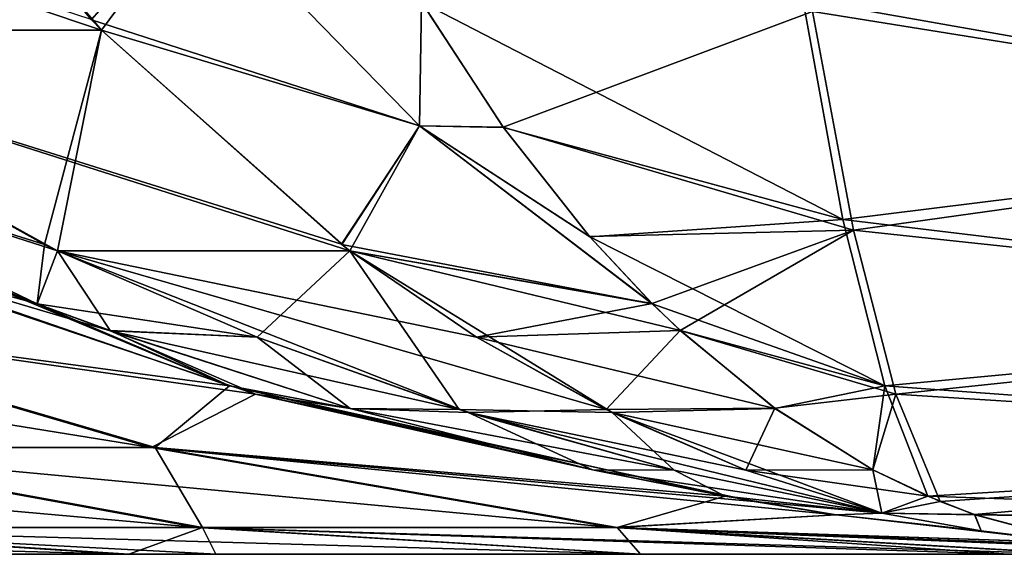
# Model space of a CAD drawing. Header units: millimetres. Extents: x -39.5 to 39.5, y -2 to 94.9.
# Tile 83 of 256: x -21.1 to -20, y -2 to -1.4. Entities that reach past the tile are written whole.
import ezdxf

# ---------------------------------------------------------------- set-up
doc = ezdxf.new("R2010")
doc.units = ezdxf.units.MM
doc.header["$LTSCALE"] = 65.185185
for name, color, linetype in [('182', 7, 'CONTINUOUS'), ('231', 7, 'CONTINUOUS'), ('249', 7, 'CONTINUOUS'), ('250', 7, 'CONTINUOUS'), ('256', 7, 'CONTINUOUS'), ('257', 7, 'CONTINUOUS'), ('284', 7, 'CONTINUOUS'), ('285', 7, 'CONTINUOUS'), ('322', 7, 'CONTINUOUS'), ('323', 7, 'CONTINUOUS')]:
    doc.layers.add(name, color=color, linetype=linetype)

msp = doc.modelspace()

# ---------------------------------------------------------------- linework, layer by layer
at = {"layer": '182', "linetype": 'Continuous'}
for points in [[(-31.7106, -2, 3.5823), (-15.8192, -2, 4.4399), (-31.9566, -2, 4.2072), (-31.7106, -2, 3.5823)], [(-31.9566, -2, 4.2072), (-15.8192, -2, 4.4399), (-31.5506, -2, 4.7564), (-31.9566, -2, 4.2072)], [(-15.8187, -2, -4.4418), (-16.0853, -2, -3.3507), (-31.9566, -2, -4.2072), (-15.8187, -2, -4.4418)], [(-31.9566, -2, -4.2072), (-16.0853, -2, -3.3507), (-31.7067, -2, -3.5715), (-31.9566, -2, -4.2072)], [(-31.5572, -2, -4.7469), (-15.8187, -2, -4.4418), (-31.9566, -2, -4.2072), (-31.5572, -2, -4.7469)], [(-31.647, -2, 3.3993), (-15.8192, -2, 4.4399), (-31.7106, -2, 3.5823), (-31.647, -2, 3.3993)], [(-31.7067, -2, -3.5715), (-16.0853, -2, -3.3507), (-31.647, -2, -3.3993), (-31.7067, -2, -3.5715)], [(-16.0857, -2, 3.3489), (-15.8192, -2, 4.4399), (-31.647, -2, 3.3993), (-16.0857, -2, 3.3489)], [(-31.4051, -2, 2.573), (-16.0857, -2, 3.3489), (-31.647, -2, 3.3993), (-31.4051, -2, 2.573)], [(-31.647, -2, -3.3993), (-16.0853, -2, -3.3507), (-31.4058, -2, -2.5761), (-31.647, -2, -3.3993)], [(-31.4495, -2, -4.9055), (-15.8187, -2, -4.4418), (-31.5572, -2, -4.7469), (-31.4495, -2, -4.9055)], [(-15.8192, -2, 4.4399), (-15.4779, -2, 5.5135), (-31.5506, -2, 4.7564), (-15.8192, -2, 4.4399)], [(-31.5506, -2, 4.7564), (-15.4779, -2, 5.5135), (-31.4498, -2, 4.905), (-31.5506, -2, 4.7564)], [(-31.4498, -2, 4.905), (-15.4779, -2, 5.5135), (-31.0025, -2, 5.6401), (-31.4498, -2, 4.905)], [(-15.4772, -2, -5.5153), (-15.8187, -2, -4.4418), (-31.4495, -2, -4.9055), (-15.4772, -2, -5.5153)], [(-31.0025, -2, -5.6401), (-15.4772, -2, -5.5153), (-31.4495, -2, -4.9055), (-31.0025, -2, -5.6401)], [(-16.0853, -2, -3.3507), (-16.2768, -2, -2.2418), (-31.4058, -2, -2.5761), (-16.0853, -2, -3.3507)], [(-31.4058, -2, -2.5761), (-16.2768, -2, -2.2418), (-31.2303, -2, -1.7249), (-31.4058, -2, -2.5761)], [(-16.2771, -2, 2.2399), (-16.0857, -2, 3.3489), (-31.4051, -2, 2.573), (-16.2771, -2, 2.2399)], [(-31.2303, -2, 1.7249), (-16.2771, -2, 2.2399), (-31.4051, -2, 2.573), (-31.2303, -2, 1.7249)], [(-31.2051, -2, 1.5642), (-16.2771, -2, 2.2399), (-31.2303, -2, 1.7249), (-31.2051, -2, 1.5642)], [(-16.2768, -2, -2.2418), (-16.3921, -2, -1.1244), (-31.2303, -2, -1.7249), (-16.2768, -2, -2.2418)], [(-31.2303, -2, -1.7249), (-16.3921, -2, -1.1244), (-31.2034, -2, -1.5529), (-31.2303, -2, -1.7249)], [(-16.3922, -2, 1.1226), (-16.2771, -2, 2.2399), (-31.2051, -2, 1.5642), (-16.3922, -2, 1.1226)], [(-31.1244, -2, 0.8649), (-16.3922, -2, 1.1226), (-31.2051, -2, 1.5642), (-31.1244, -2, 0.8649)], [(-31.2034, -2, -1.5529), (-16.3921, -2, -1.1244), (-31.1244, -2, -0.8649), (-31.2034, -2, -1.5529)], [(-31.1024, -2, 0.5277), (-16.3922, -2, 1.1226), (-31.1244, -2, 0.8649), (-31.1024, -2, 0.5277)], [(-16.3921, -2, -1.1244), (-16.4305, -2, -0.0009), (-31.1244, -2, -0.8649), (-16.3921, -2, -1.1244)], [(-31.1244, -2, -0.8649), (-16.4305, -2, -0.0009), (-31.1018, -2, -0.5163), (-31.1244, -2, -0.8649)], [(-31.0893, -2, 0), (-16.3922, -2, 1.1226), (-31.1024, -2, 0.5277), (-31.0893, -2, 0)], [(-31.1018, -2, -0.5163), (-16.4305, -2, -0.0009), (-31.0893, -2, 0), (-31.1018, -2, -0.5163)], [(-16.4305, -2, -0.0009), (-16.3922, -2, 1.1226), (-31.0893, -2, 0), (-16.4305, -2, -0.0009)], [(-15.4779, -2, 5.5135), (-15.0649, -2, 6.5582), (-31.0025, -2, 5.6401), (-15.4779, -2, 5.5135)], [(-31.0025, -2, 5.6401), (-15.0649, -2, 6.5582), (-30.6143, -2, 6.413), (-31.0025, -2, 5.6401)], [(-30.6139, -2, -6.414), (-15.4772, -2, -5.5153), (-31.0025, -2, -5.6401), (-30.6139, -2, -6.414)], [(-30.6143, -2, 6.413), (-15.0649, -2, 6.5582), (-30.5421, -2, 6.576), (-30.6143, -2, 6.413)], [(-15.0641, -2, -6.56), (-15.4772, -2, -5.5153), (-30.6139, -2, -6.414), (-15.0641, -2, -6.56)], [(-30.5467, -2, -6.5655), (-15.0641, -2, -6.56), (-30.6139, -2, -6.414), (-30.5467, -2, -6.5655)], [(-30.2884, -2, -7.2182), (-15.0641, -2, -6.56), (-30.5467, -2, -6.5655), (-30.2884, -2, -7.2182)], [(-15.0649, -2, 6.5582), (-14.5798, -2, 7.5755), (-30.5421, -2, 6.576), (-15.0649, -2, 6.5582)], [(-30.5421, -2, 6.576), (-14.5798, -2, 7.5755), (-30.2888, -2, 7.2172), (-30.5421, -2, 6.576)], [(-30.2888, -2, 7.2172), (-14.5798, -2, 7.5755), (-30.1758, -2, 7.5509), (-30.2888, -2, 7.2172)], [(-30.1793, -2, -7.54), (-15.0641, -2, -6.56), (-30.2884, -2, -7.2182), (-30.1793, -2, -7.54)], [(-14.5789, -2, -7.5772), (-15.0641, -2, -6.56), (-30.1793, -2, -7.54), (-14.5789, -2, -7.5772)], [(-30.03, -2, -8.0471), (-14.5789, -2, -7.5772), (-30.1793, -2, -7.54), (-30.03, -2, -8.0471)], [(-30.1758, -2, 7.5509), (-14.5798, -2, 7.5755), (-30.0303, -2, 8.046), (-30.1758, -2, 7.5509)], [(-14.5798, -2, 7.5755), (-14.0285, -2, 8.5537), (-30.0303, -2, 8.046), (-14.5798, -2, 7.5755)], [(-30.0303, -2, 8.046), (-14.0285, -2, 8.5537), (-29.906, -2, 8.5598), (-30.0303, -2, 8.046)], [(-29.9084, -2, -8.5486), (-14.5789, -2, -7.5772), (-30.03, -2, -8.0471), (-29.9084, -2, -8.5486)], [(-14.0275, -2, -8.5553), (-14.5789, -2, -7.5772), (-29.9084, -2, -8.5486), (-14.0275, -2, -8.5553)], [(-29.8395, -2, -8.8941), (-14.0275, -2, -8.5553), (-29.9084, -2, -8.5486), (-29.8395, -2, -8.8941)], [(-14.0285, -2, 8.5537), (-13.4104, -2, 9.4933), (-29.906, -2, 8.5598), (-14.0285, -2, 8.5537)], [(-29.906, -2, 8.5598), (-13.4104, -2, 9.4933), (-29.8397, -2, 8.8931), (-29.906, -2, 8.5598)], [(-29.8397, -2, 8.8931), (-13.4104, -2, 9.4933), (-29.737, -2, 9.5874), (-29.8397, -2, 8.8931)], [(-13.4093, -2, -9.4948), (-14.0275, -2, -8.5553), (-29.8395, -2, -8.8941), (-13.4093, -2, -9.4948)], [(-29.7383, -2, -9.576), (-13.4093, -2, -9.4948), (-29.8395, -2, -8.8941), (-29.7383, -2, -9.576)], [(-29.7193, -2, -9.7533), (-13.4093, -2, -9.4948), (-29.7383, -2, -9.576), (-29.7193, -2, -9.7533)], [(-13.4104, -2, 9.4933), (-12.7315, -2, 10.3863), (-29.737, -2, 9.5874), (-13.4104, -2, 9.4933)], [(-29.737, -2, 9.5874), (-12.7315, -2, 10.3863), (-29.7194, -2, 9.7523), (-29.737, -2, 9.5874)], [(-29.7194, -2, 9.7523), (-12.7315, -2, 10.3863), (-29.669, -2, 10.6168), (-29.7194, -2, 9.7523)], [(-12.7304, -2, -10.3877), (-13.4093, -2, -9.4948), (-29.7193, -2, -9.7533), (-12.7304, -2, -10.3877)], [(-29.669, -2, -10.6167), (-12.7304, -2, -10.3877), (-29.7193, -2, -9.7533), (-29.669, -2, -10.6167)], [(-12.7315, -2, 10.3863), (-11.993, -2, 11.2308), (-29.669, -2, 10.6168), (-12.7315, -2, 10.3863)], [(-29.669, -2, 10.6168), (-11.993, -2, 11.2308), (-25.9433, -2, 11.2991), (-29.669, -2, 10.6168)], [(-11.9918, -2, -11.2322), (-12.7304, -2, -10.3877), (-29.669, -2, -10.6167), (-11.9918, -2, -11.2322)], [(-25.9433, -2, -11.2991), (-11.9918, -2, -11.2322), (-29.669, -2, -10.6167), (-25.9433, -2, -11.2991)], [(-4.3733, -2, 15.838), (-3.2826, -2, 16.0988), (-25.9433, -2, 11.2991), (-4.3733, -2, 15.838)], [(-25.9433, -2, 11.2991), (-3.2826, -2, 16.0988), (-22.757, -2, 16.818), (-25.9433, -2, 11.2991)], [(-5.4448, -2, 15.5018), (-4.3733, -2, 15.838), (-25.9433, -2, 11.2991), (-5.4448, -2, 15.5018)], [(-6.4988, -2, 15.0906), (-5.4448, -2, 15.5018), (-25.9433, -2, 11.2991), (-6.4988, -2, 15.0906)], [(-7.5193, -2, 14.6089), (-6.4988, -2, 15.0906), (-25.9433, -2, 11.2991), (-7.5193, -2, 14.6089)], [(-8.5079, -2, 14.056), (-7.5193, -2, 14.6089), (-25.9433, -2, 11.2991), (-8.5079, -2, 14.056)], [(-9.4522, -2, 13.4396), (-8.5079, -2, 14.056), (-25.9433, -2, 11.2991), (-9.4522, -2, 13.4396)], [(-10.3508, -2, 12.7602), (-9.4522, -2, 13.4396), (-25.9433, -2, 11.2991), (-10.3508, -2, 12.7602)], [(-11.1986, -2, 12.0232), (-10.3508, -2, 12.7602), (-25.9433, -2, 11.2991), (-11.1986, -2, 12.0232)], [(-11.993, -2, 11.2308), (-11.1986, -2, 12.0232), (-25.9433, -2, 11.2991), (-11.993, -2, 11.2308)], [(-11.1973, -2, -12.0245), (-11.9918, -2, -11.2322), (-25.9433, -2, -11.2991), (-11.1973, -2, -12.0245)], [(-22.757, -2, -16.818), (-11.1973, -2, -12.0245), (-25.9433, -2, -11.2991), (-22.757, -2, -16.818)], [(25.6621, -2, -19.0072), (22.757, -2, -16.818), (-25.6621, -2, -19.0072), (25.6621, -2, -19.0072)], [(-25.6621, -2, -19.0072), (22.757, -2, -16.818), (-22.757, -2, -16.818), (-25.6621, -2, -19.0072)], [(-25.6124, -2, -19.3134), (25.6621, -2, -19.0072), (-25.6621, -2, -19.0072), (-25.6124, -2, -19.3134)], [(-25.6621, -2, 19.0072), (-22.757, -2, 16.818), (25.6621, -2, 19.0072), (-25.6621, -2, 19.0072)], [(-25.6124, -2, 19.3134), (-25.6621, -2, 19.0072), (25.6124, -2, 19.3134), (-25.6124, -2, 19.3134)], [(25.6124, -2, 19.3134), (-25.6621, -2, 19.0072), (25.6621, -2, 19.0072), (25.6124, -2, 19.3134)], [(25.6124, -2, -19.3134), (25.6621, -2, -19.0072), (-25.6124, -2, -19.3134), (25.6124, -2, -19.3134)], [(-25.5716, -2, -19.6218), (25.6124, -2, -19.3134), (-25.6124, -2, -19.3134), (-25.5716, -2, -19.6218)], [(-25.5716, -2, 19.6218), (-25.6124, -2, 19.3134), (25.5716, -2, 19.6218), (-25.5716, -2, 19.6218)], [(25.5716, -2, 19.6218), (-25.6124, -2, 19.3134), (25.6124, -2, 19.3134), (25.5716, -2, 19.6218)], [(25.5716, -2, -19.6218), (25.6124, -2, -19.3134), (-25.5716, -2, -19.6218), (25.5716, -2, -19.6218)], [(-24.9558, -2, -19.8896), (25.5716, -2, -19.6218), (-25.5716, -2, -19.6218), (-24.9558, -2, -19.8896)], [(-24.9455, -2, 19.8944), (-25.5716, -2, 19.6218), (24.9558, -2, 19.8896), (-24.9455, -2, 19.8944)], [(24.9558, -2, 19.8896), (-25.5716, -2, 19.6218), (25.5716, -2, 19.6218), (24.9558, -2, 19.8896)], [(24.9455, -2, -19.8944), (25.5716, -2, -19.6218), (-24.9558, -2, -19.8896), (24.9455, -2, -19.8944)], [(-24.7834, -2, -19.973), (24.9455, -2, -19.8944), (-24.9558, -2, -19.8896), (-24.7834, -2, -19.973)], [(-24.7838, -2, 19.9728), (-24.9455, -2, 19.8944), (24.7834, -2, 19.973), (-24.7838, -2, 19.9728)], [(24.7834, -2, 19.973), (-24.9455, -2, 19.8944), (24.9558, -2, 19.8896), (24.7834, -2, 19.973)], [(-24.0289, -2, 20.3857), (-24.7838, -2, 19.9728), (24.0289, -2, 20.3857), (-24.0289, -2, 20.3857)], [(24.0289, -2, 20.3857), (-24.7838, -2, 19.9728), (24.7834, -2, 19.973), (24.0289, -2, 20.3857)], [(24.7838, -2, -19.9728), (24.9455, -2, -19.8944), (-24.7834, -2, -19.973), (24.7838, -2, -19.9728)], [(-24.0289, -2, -20.3857), (24.7838, -2, -19.9728), (-24.7834, -2, -19.973), (-24.0289, -2, -20.3857)], [(24.0289, -2, -20.3857), (24.7838, -2, -19.9728), (-24.0289, -2, -20.3857), (24.0289, -2, -20.3857)], [(-23.3054, -2, -20.8616), (24.0289, -2, -20.3857), (-24.0289, -2, -20.3857), (-23.3054, -2, -20.8616)], [(-23.3063, -2, 20.861), (-24.0289, -2, 20.3857), (23.3054, -2, 20.8616), (-23.3063, -2, 20.861)], [(23.3054, -2, 20.8616), (-24.0289, -2, 20.3857), (24.0289, -2, 20.3857), (23.3054, -2, 20.8616)], [(-23.1622, -2, 20.9661), (-23.3063, -2, 20.861), (23.1714, -2, 20.9592), (-23.1622, -2, 20.9661)], [(23.1714, -2, 20.9592), (-23.3063, -2, 20.861), (23.3054, -2, 20.8616), (23.1714, -2, 20.9592)], [(23.3063, -2, -20.861), (24.0289, -2, -20.3857), (-23.3054, -2, -20.8616), (23.3063, -2, -20.861)], [(-23.1714, -2, -20.9592), (23.3063, -2, -20.861), (-23.3054, -2, -20.8616), (-23.1714, -2, -20.9592)], [(23.1622, -2, -20.9661), (23.3063, -2, -20.861), (-23.1714, -2, -20.9592), (23.1622, -2, -20.9661)], [(-22.6214, -2, -21.3954), (23.1622, -2, -20.9661), (-23.1714, -2, -20.9592), (-22.6214, -2, -21.3954)], [(-22.6222, -2, 21.3947), (-23.1622, -2, 20.9661), (22.6214, -2, 21.3954), (-22.6222, -2, 21.3947)], [(22.6214, -2, 21.3954), (-23.1622, -2, 20.9661), (23.1714, -2, 20.9592), (22.6214, -2, 21.3954)], [(0, -2, -16.4306), (-1.0946, -2, -16.3952), (-22.757, -2, -16.818), (0, -2, -16.4306)], [(22.757, -2, -16.818), (0, -2, -16.4306), (-22.757, -2, -16.818), (22.757, -2, -16.818)], [(-1.095, -2, 16.3952), (0, -2, 16.4306), (-22.757, -2, 16.818), (-1.095, -2, 16.3952)], [(-22.757, -2, 16.818), (0, -2, 16.4306), (22.757, -2, 16.818), (-22.757, -2, 16.818)], [(-2.1881, -2, 16.2846), (-1.095, -2, 16.3952), (-22.757, -2, 16.818), (-2.1881, -2, 16.2846)], [(-3.2826, -2, 16.0988), (-2.1881, -2, 16.2846), (-22.757, -2, 16.818), (-3.2826, -2, 16.0988)], [(-10.3492, -2, -12.7614), (-11.1973, -2, -12.0245), (-22.757, -2, -16.818), (-10.3492, -2, -12.7614)], [(-9.4504, -2, -13.4409), (-10.3492, -2, -12.7614), (-22.757, -2, -16.818), (-9.4504, -2, -13.4409)], [(-8.5059, -2, -14.0571), (-9.4504, -2, -13.4409), (-22.757, -2, -16.818), (-8.5059, -2, -14.0571)], [(-7.5171, -2, -14.61), (-8.5059, -2, -14.0571), (-22.757, -2, -16.818), (-7.5171, -2, -14.61)], [(-6.4966, -2, -15.0915), (-7.5171, -2, -14.61), (-22.757, -2, -16.818), (-6.4966, -2, -15.0915)], [(-5.4428, -2, -15.5025), (-6.4966, -2, -15.0915), (-22.757, -2, -16.818), (-5.4428, -2, -15.5025)], [(-4.3716, -2, -15.8384), (-5.4428, -2, -15.5025), (-22.757, -2, -16.818), (-4.3716, -2, -15.8384)], [(-3.2814, -2, -16.0991), (-4.3716, -2, -15.8384), (-22.757, -2, -16.818), (-3.2814, -2, -16.0991)], [(-2.1873, -2, -16.2847), (-3.2814, -2, -16.0991), (-22.757, -2, -16.818), (-2.1873, -2, -16.2847)], [(-1.0946, -2, -16.3952), (-2.1873, -2, -16.2847), (-22.757, -2, -16.818), (-1.0946, -2, -16.3952)], [(25.6621, -2, 19.0072), (-22.757, -2, 16.818), (22.757, -2, 16.818), (25.6621, -2, 19.0072)], [(-22.3576, -2, 21.6271), (-22.6222, -2, 21.3947), (22.366, -2, 21.6194), (-22.3576, -2, 21.6271)], [(22.366, -2, 21.6194), (-22.6222, -2, 21.3947), (22.6214, -2, 21.3954), (22.366, -2, 21.6194)], [(22.6222, -2, -21.3947), (23.1622, -2, -20.9661), (-22.6214, -2, -21.3954), (22.6222, -2, -21.3947)], [(-22.366, -2, -21.6194), (22.6222, -2, -21.3947), (-22.6214, -2, -21.3954), (-22.366, -2, -21.6194)], [(22.3576, -2, -21.6271), (22.6222, -2, -21.3947), (-22.366, -2, -21.6194), (22.3576, -2, -21.6271)], [(-21.9832, -2, -21.984), (22.3576, -2, -21.6271), (-22.366, -2, -21.6194), (-21.9832, -2, -21.984)], [(-21.984, -2, 21.9832), (-22.3576, -2, 21.6271), (21.9832, -2, 21.984), (-21.984, -2, 21.9832)], [(21.9832, -2, 21.984), (-22.3576, -2, 21.6271), (22.366, -2, 21.6194), (21.9832, -2, 21.984)], [(-21.6194, -2, 22.366), (-21.984, -2, 21.9832), (21.6271, -2, 22.3576), (-21.6194, -2, 22.366)], [(21.6271, -2, 22.3576), (-21.984, -2, 21.9832), (21.9832, -2, 21.984), (21.6271, -2, 22.3576)], [(21.984, -2, -21.9832), (22.3576, -2, -21.6271), (-21.9832, -2, -21.984), (21.984, -2, -21.9832)], [(-21.6271, -2, -22.3576), (21.984, -2, -21.9832), (-21.9832, -2, -21.984), (-21.6271, -2, -22.3576)], [(21.6194, -2, -22.366), (21.984, -2, -21.9832), (-21.6271, -2, -22.3576), (21.6194, -2, -22.366)], [(-21.3947, -2, -22.6222), (21.6194, -2, -22.366), (-21.6271, -2, -22.3576), (-21.3947, -2, -22.6222)], [(-21.3954, -2, 22.6214), (-21.6194, -2, 22.366), (21.3947, -2, 22.6222), (-21.3954, -2, 22.6214)], [(21.3947, -2, 22.6222), (-21.6194, -2, 22.366), (21.6271, -2, 22.3576), (21.3947, -2, 22.6222)], [(-20.9592, -2, 23.1714), (-21.3954, -2, 22.6214), (20.9661, -2, 23.1622), (-20.9592, -2, 23.1714)], [(20.9661, -2, 23.1622), (-21.3954, -2, 22.6214), (21.3947, -2, 22.6222), (20.9661, -2, 23.1622)], [(21.3954, -2, -22.6214), (21.6194, -2, -22.366), (-21.3947, -2, -22.6222), (21.3954, -2, -22.6214)], [(-20.9661, -2, -23.1622), (21.3954, -2, -22.6214), (-21.3947, -2, -22.6222), (-20.9661, -2, -23.1622)], [(20.9592, -2, -23.1714), (21.3954, -2, -22.6214), (-20.9661, -2, -23.1622), (20.9592, -2, -23.1714)], [(-20.861, -2, -23.3063), (20.9592, -2, -23.1714), (-20.9661, -2, -23.1622), (-20.861, -2, -23.3063)], [(-20.8616, -2, 23.3054), (-20.9592, -2, 23.1714), (20.861, -2, 23.3063), (-20.8616, -2, 23.3054)], [(20.861, -2, 23.3063), (-20.9592, -2, 23.1714), (20.9661, -2, 23.1622), (20.861, -2, 23.3063)], [(-20.3857, -2, 24.0289), (-20.8616, -2, 23.3054), (20.3857, -2, 24.0289), (-20.3857, -2, 24.0289)], [(20.3857, -2, 24.0289), (-20.8616, -2, 23.3054), (20.861, -2, 23.3063), (20.3857, -2, 24.0289)], [(20.8616, -2, -23.3054), (20.9592, -2, -23.1714), (-20.861, -2, -23.3063), (20.8616, -2, -23.3054)], [(-20.3857, -2, -24.0289), (20.8616, -2, -23.3054), (-20.861, -2, -23.3063), (-20.3857, -2, -24.0289)], [(20.3857, -2, -24.0289), (20.8616, -2, -23.3054), (-20.3857, -2, -24.0289), (20.3857, -2, -24.0289)], [(-19.9728, -2, -24.7838), (20.3857, -2, -24.0289), (-20.3857, -2, -24.0289), (-19.9728, -2, -24.7838)], [(19.9728, -2, 24.7838), (-20.3857, -2, 24.0289), (20.3857, -2, 24.0289), (19.9728, -2, 24.7838)], [(-19.973, -2, 24.7834), (-20.3857, -2, 24.0289), (19.9728, -2, 24.7838), (-19.973, -2, 24.7834)]]:
    msp.add_3dface(points, dxfattribs=at)
at = {"layer": '231', "linetype": 'Continuous'}
for points in [[(-21.0014, -1.4008, 27.8909), (-21.9137, -1.1032, 27.8727), (-20.9898, -1.4128, 27.8684), (-21.0014, -1.4008, 27.8909)], [(-20.9898, -1.4128, 27.8684), (-21.9137, -1.1032, 27.8727), (-21.4863, -1.4128, 27.4874), (-20.9898, -1.4128, 27.8684)], [(-21.4863, -1.4128, -27.4874), (-21.2513, -1.1032, -28.381), (-20.9898, -1.4128, -27.8684), (-21.4863, -1.4128, -27.4874)], [(-20.9898, -1.4128, -27.8684), (-21.2513, -1.1032, -28.381), (-21.0011, -1.4011, -27.8905), (-20.9898, -1.4128, -27.8684)], [(-20.9898, -1.4128, 27.8684), (-21.4863, -1.4128, 27.4874), (-20.7208, -1.6526, 27.3489), (-20.9898, -1.4128, 27.8684)], [(-20.7208, -1.6526, 27.3489), (-21.4863, -1.4128, 27.4874), (-20.7113, -1.6598, 27.3307), (-20.7208, -1.6526, 27.3489)], [(-20.7113, -1.6598, 27.3307), (-21.4863, -1.4128, 27.4874), (-21.039, -1.6598, 27.0793), (-20.7113, -1.6598, 27.3307)], [(-21.039, -1.6598, 27.0793), (-21.4863, -1.4128, 27.4874), (-21.0536, -1.6528, 27.0927), (-21.039, -1.6598, 27.0793)], [(-21.4863, -1.4128, -27.4874), (-20.9898, -1.4128, -27.8684), (-21.0536, -1.6528, -27.0927), (-21.4863, -1.4128, -27.4874)], [(-21.0536, -1.6528, -27.0927), (-20.9898, -1.4128, -27.8684), (-21.039, -1.6598, -27.0793), (-21.0536, -1.6528, -27.0927)], [(-21.039, -1.6598, -27.0793), (-20.9898, -1.4128, -27.8684), (-20.7113, -1.6598, -27.3307), (-21.039, -1.6598, -27.0793)], [(-20.7113, -1.6598, -27.3307), (-20.9898, -1.4128, -27.8684), (-20.7205, -1.6528, -27.3484), (-20.7113, -1.6598, -27.3307)], [(-20.7113, -1.6598, 27.3307), (-21.039, -1.6598, 27.0793), (-20.5694, -1.7567, 27.0611), (-20.7113, -1.6598, 27.3307)], [(-20.5694, -1.7567, 27.0611), (-21.039, -1.6598, 27.0793), (-20.424, -1.8378, 26.7879), (-20.5694, -1.7567, 27.0611)], [(-20.424, -1.8378, 26.7879), (-21.039, -1.6598, 27.0793), (-20.5787, -1.8411, 26.6516), (-20.424, -1.8378, 26.7879)], [(-20.5787, -1.8411, 26.6516), (-21.039, -1.6598, 27.0793), (-20.8151, -1.7568, 26.8723), (-20.5787, -1.8411, 26.6516)], [(-21.039, -1.6598, -27.0793), (-20.7113, -1.6598, -27.3307), (-20.8151, -1.7568, -26.8722), (-21.039, -1.6598, -27.0793)], [(-20.8151, -1.7568, -26.8722), (-20.7113, -1.6598, -27.3307), (-20.5887, -1.8379, -26.661), (-20.8151, -1.7568, -26.8722)], [(-20.5887, -1.8379, -26.661), (-20.7113, -1.6598, -27.3307), (-20.4173, -1.8411, -26.7754), (-20.5887, -1.8379, -26.661)], [(-20.4173, -1.8411, -26.7754), (-20.7113, -1.6598, -27.3307), (-20.5693, -1.7568, -27.0609), (-20.4173, -1.8411, -26.7754)], [(-20.5887, -1.8379, -26.661), (-20.4173, -1.8411, -26.7754), (-20.3476, -1.9059, -26.4343), (-20.5887, -1.8379, -26.661)], [(-20.424, -1.8378, 26.7879), (-20.5787, -1.8411, 26.6516), (-20.2673, -1.9059, 26.496), (-20.424, -1.8378, 26.7879)], [(-20.2673, -1.9059, 26.496), (-20.5787, -1.8411, 26.6516), (-20.1149, -1.9539, 26.2142), (-20.2673, -1.9059, 26.496)], [(-20.1149, -1.9539, 26.2142), (-20.5787, -1.8411, 26.6516), (-20.3476, -1.9059, 26.4343), (-20.1149, -1.9539, 26.2142)], [(-20.3476, -1.9059, -26.4343), (-20.4173, -1.8411, -26.7754), (-20.1149, -1.9539, -26.2142), (-20.3476, -1.9059, -26.4343)], [(-20.1149, -1.9539, -26.2142), (-20.4173, -1.8411, -26.7754), (-20.2673, -1.9059, -26.496), (-20.1149, -1.9539, -26.2142)]]:
    msp.add_3dface(points, dxfattribs=at)
at = {"layer": '249', "linetype": 'Continuous'}
for points in [[(-19.3547, -1.5264, 27.8897), (-19.4478, -1.2659, 28.3991), (-20.1928, -1.3917, 28.0651), (-19.3547, -1.5264, 27.8897)], [(-20.5394, -1.5212, 27.7708), (-20.1928, -1.3917, 28.0651), (-20.6312, -1.3811, 28.0613), (-20.5394, -1.5212, 27.7708)], [(-20.1469, -1.6368, 27.5127), (-20.1928, -1.3917, 28.0651), (-20.5394, -1.5212, 27.7708), (-20.1469, -1.6368, 27.5127)], [(-20.1469, -1.6368, 27.5127), (-19.3547, -1.5264, 27.8897), (-20.1928, -1.3917, 28.0651), (-20.1469, -1.6368, 27.5127)], [(-20.4426, -1.644, 27.4738), (-20.1469, -1.6368, 27.5127), (-20.5394, -1.5212, 27.7708), (-20.4426, -1.644, 27.4738)], [(-19.2571, -1.7319, 27.3565), (-19.3547, -1.5264, 27.8897), (-20.1469, -1.6368, 27.5127), (-19.2571, -1.7319, 27.3565)], [(-20.3724, -1.7191, 27.2637), (-20.1469, -1.6368, 27.5127), (-20.4426, -1.644, 27.4738), (-20.3724, -1.7191, 27.2637)], [(-20.341, -1.7492, 27.1713), (-20.1469, -1.6368, 27.5127), (-20.3724, -1.7191, 27.2637), (-20.341, -1.7492, 27.1713)], [(-20.0991, -1.8205, 26.937), (-20.1469, -1.6368, 27.5127), (-20.341, -1.7492, 27.1713), (-20.0991, -1.8205, 26.937)], [(-20.0991, -1.8205, 26.937), (-19.2571, -1.7319, 27.3565), (-20.1469, -1.6368, 27.5127), (-20.0991, -1.8205, 26.937)], [(-19.1563, -1.8803, 26.8053), (-19.2571, -1.7319, 27.3565), (-20.0991, -1.8205, 26.937), (-19.1563, -1.8803, 26.8053)], [(-20.2351, -1.8364, 26.864), (-20.0991, -1.8205, 26.937), (-20.341, -1.7492, 27.1713), (-20.2351, -1.8364, 26.864)], [(-20.1251, -1.9052, 26.5531), (-20.0991, -1.8205, 26.937), (-20.2351, -1.8364, 26.864), (-20.1251, -1.9052, 26.5531)], [(-20.0497, -1.9408, 26.345), (-20.0991, -1.8205, 26.937), (-20.1251, -1.9052, 26.5531), (-20.0497, -1.9408, 26.345)], [(-20.0497, -1.9408, 26.345), (-19.1563, -1.8803, 26.8053), (-20.0991, -1.8205, 26.937), (-20.0497, -1.9408, 26.345)], [(-20.011, -1.9555, 26.2398), (-19.1563, -1.8803, 26.8053), (-20.0497, -1.9408, 26.345), (-20.011, -1.9555, 26.2398)], [(-19.0532, -1.97, 26.242), (-19.1563, -1.8803, 26.8053), (-20.011, -1.9555, 26.2398), (-19.0532, -1.97, 26.242)], [(-19.893, -1.9871, 25.9251), (-19.0532, -1.97, 26.242), (-20.011, -1.9555, 26.2398), (-19.893, -1.9871, 25.9251)]]:
    msp.add_3dface(points, dxfattribs=at)
at = {"layer": '250', "linetype": 'Continuous'}
for points in [[(-21.3865, -1.625, 26.6003), (-21.4361, -1.7319, 25.69), (-20.8464, -1.8114, 26.4071), (-21.3865, -1.625, 26.6003)], [(-21.3865, -1.625, 26.6003), (-20.8464, -1.8114, 26.4071), (-21.2459, -1.6444, 26.8562), (-21.3865, -1.625, 26.6003)], [(-21.2459, -1.6444, 26.8562), (-20.8464, -1.8114, 26.4071), (-21.0619, -1.7192, 26.7346), (-21.2459, -1.6444, 26.8562)], [(-21.0619, -1.7192, 26.7346), (-20.8464, -1.8114, 26.4071), (-20.9801, -1.7494, 26.6799), (-21.0619, -1.7192, 26.7346)], [(-21.4361, -1.7319, 25.69), (-20.9296, -1.8803, 25.4505), (-20.8464, -1.8114, 26.4071), (-21.4361, -1.7319, 25.69)], [(-20.9296, -1.8803, 25.4505), (-21.4361, -1.7319, 25.69), (-21.3677, -1.8803, 24.6305), (-20.9296, -1.8803, 25.4505)], [(-20.9801, -1.7494, 26.6799), (-20.8464, -1.8114, 26.4071), (-20.7109, -1.8365, 26.4982), (-20.9801, -1.7494, 26.6799)], [(-20.8464, -1.8114, 26.4071), (-20.9296, -1.8803, 25.4505), (-20.2907, -1.935, 26.208), (-20.8464, -1.8114, 26.4071)], [(-20.8464, -1.8114, 26.4071), (-20.2907, -1.935, 26.208), (-20.4393, -1.9053, 26.3116), (-20.8464, -1.8114, 26.4071)], [(-20.8464, -1.8114, 26.4071), (-20.4393, -1.9053, 26.3116), (-20.7109, -1.8365, 26.4982), (-20.8464, -1.8114, 26.4071)], [(-20.8764, -1.97, 24.3362), (-21.3677, -1.8803, 24.6305), (-21.4239, -1.97, 23.5162), (-20.8764, -1.97, 24.3362)], [(-20.8764, -1.97, 24.3362), (-20.9296, -1.8803, 25.4505), (-21.3677, -1.8803, 24.6305), (-20.8764, -1.97, 24.3362)], [(-20.9296, -1.8803, 25.4505), (-20.4118, -1.97, 25.2057), (-20.2907, -1.935, 26.208), (-20.9296, -1.8803, 25.4505)], [(-20.4118, -1.97, 25.2057), (-20.9296, -1.8803, 25.4505), (-20.8764, -1.97, 24.3362), (-20.4118, -1.97, 25.2057)], [(-20.2907, -1.935, 26.208), (-20.4118, -1.97, 25.2057), (-20.1663, -1.9556, 26.1204), (-20.2907, -1.935, 26.208)], [(-20.4118, -1.97, 25.2057), (-19.893, -1.9871, 25.9251), (-20.1663, -1.9556, 26.1204), (-20.4118, -1.97, 25.2057)], [(-21.3954, -2, 22.6214), (-20.9592, -2, 23.1714), (-21.4239, -1.97, 23.5162), (-21.3954, -2, 22.6214)], [(-20.9592, -2, 23.1714), (-20.8764, -1.97, 24.3362), (-21.4239, -1.97, 23.5162), (-20.9592, -2, 23.1714)], [(-20.9592, -2, 23.1714), (-20.8616, -2, 23.3054), (-20.8764, -1.97, 24.3362), (-20.9592, -2, 23.1714)], [(-20.8616, -2, 23.3054), (-20.3857, -2, 24.0289), (-20.8764, -1.97, 24.3362), (-20.8616, -2, 23.3054)], [(-20.3857, -2, 24.0289), (-20.4118, -1.97, 25.2057), (-20.8764, -1.97, 24.3362), (-20.3857, -2, 24.0289)], [(-20.3857, -2, 24.0289), (-19.973, -2, 24.7834), (-20.4118, -1.97, 25.2057), (-20.3857, -2, 24.0289)], [(-19.973, -2, 24.7834), (-19.8896, -2, 24.9558), (-20.4118, -1.97, 25.2057), (-19.973, -2, 24.7834)], [(-19.8896, -2, 24.9558), (-19.893, -1.9871, 25.9251), (-20.4118, -1.97, 25.2057), (-19.8896, -2, 24.9558)]]:
    msp.add_3dface(points, dxfattribs=at)
at = {"layer": '256', "linetype": 'Continuous'}
for points in [[(-20.8172, -1.8205, -26.386), (-21.4403, -1.7319, -25.6813), (-21.3608, -1.6368, -26.5812), (-20.8172, -1.8205, -26.386)], [(-20.8172, -1.8205, -26.386), (-21.3608, -1.6368, -26.5812), (-20.98, -1.7495, -26.6799), (-20.8172, -1.8205, -26.386)], [(-20.98, -1.7495, -26.6799), (-21.3608, -1.6368, -26.5812), (-21.0619, -1.7192, -26.7346), (-20.98, -1.7495, -26.6799)], [(-21.0619, -1.7192, -26.7346), (-21.3608, -1.6368, -26.5812), (-21.2458, -1.6445, -26.8562), (-21.0619, -1.7192, -26.7346)], [(-21.373, -1.8803, -24.6217), (-21.8533, -1.7319, -24.9102), (-20.9339, -1.8803, -25.4413), (-21.373, -1.8803, -24.6217)], [(-20.9339, -1.8803, -25.4413), (-21.8533, -1.7319, -24.9102), (-21.4403, -1.7319, -25.6813), (-20.9339, -1.8803, -25.4413)], [(-20.9339, -1.8803, -25.4413), (-21.4403, -1.7319, -25.6813), (-20.8172, -1.8205, -26.386), (-20.9339, -1.8803, -25.4413)], [(-20.7109, -1.8365, -26.4982), (-20.8172, -1.8205, -26.386), (-20.98, -1.7495, -26.6799), (-20.7109, -1.8365, -26.4982)], [(-20.2581, -1.9408, -26.1851), (-20.9339, -1.8803, -25.4413), (-20.8172, -1.8205, -26.386), (-20.2581, -1.9408, -26.1851)], [(-20.2581, -1.9408, -26.1851), (-20.8172, -1.8205, -26.386), (-20.4392, -1.9053, -26.3116), (-20.2581, -1.9408, -26.1851)], [(-20.4392, -1.9053, -26.3116), (-20.8172, -1.8205, -26.386), (-20.7109, -1.8365, -26.4982), (-20.4392, -1.9053, -26.3116)], [(-21.4304, -1.97, -23.5075), (-21.8901, -1.8803, -23.849), (-20.882, -1.97, -24.3269), (-21.4304, -1.97, -23.5075)], [(-20.882, -1.97, -24.3269), (-21.8901, -1.8803, -23.849), (-21.373, -1.8803, -24.6217), (-20.882, -1.97, -24.3269)], [(-20.882, -1.97, -24.3269), (-21.373, -1.8803, -24.6217), (-20.4165, -1.97, -25.1959), (-20.882, -1.97, -24.3269)], [(-20.4165, -1.97, -25.1959), (-21.373, -1.8803, -24.6217), (-20.9339, -1.8803, -25.4413), (-20.4165, -1.97, -25.1959)], [(-20.4165, -1.97, -25.1959), (-20.9339, -1.8803, -25.4413), (-20.1663, -1.9556, -26.1204), (-20.4165, -1.97, -25.1959)], [(-20.1663, -1.9556, -26.1204), (-20.9339, -1.8803, -25.4413), (-20.2581, -1.9408, -26.1851), (-20.1663, -1.9556, -26.1204)], [(-19.893, -1.9871, -25.9251), (-20.4165, -1.97, -25.1959), (-20.1663, -1.9556, -26.1204), (-19.893, -1.9871, -25.9251)], [(-20.9661, -2, -23.1622), (-21.3947, -2, -22.6222), (-22.0563, -1.97, -22.7458), (-20.9661, -2, -23.1622)], [(-20.9661, -2, -23.1622), (-22.0563, -1.97, -22.7458), (-21.4304, -1.97, -23.5075), (-20.9661, -2, -23.1622)], [(-20.3857, -2, -24.0289), (-20.861, -2, -23.3063), (-21.4304, -1.97, -23.5075), (-20.3857, -2, -24.0289)], [(-20.3857, -2, -24.0289), (-21.4304, -1.97, -23.5075), (-20.882, -1.97, -24.3269), (-20.3857, -2, -24.0289)], [(-20.861, -2, -23.3063), (-20.9661, -2, -23.1622), (-21.4304, -1.97, -23.5075), (-20.861, -2, -23.3063)], [(-19.8944, -2, -24.9455), (-19.9728, -2, -24.7838), (-20.882, -1.97, -24.3269), (-19.8944, -2, -24.9455)], [(-19.8944, -2, -24.9455), (-20.882, -1.97, -24.3269), (-20.4165, -1.97, -25.1959), (-19.8944, -2, -24.9455)], [(-19.9728, -2, -24.7838), (-20.3857, -2, -24.0289), (-20.882, -1.97, -24.3269), (-19.9728, -2, -24.7838)], [(-19.6218, -2, -25.5716), (-19.8944, -2, -24.9455), (-20.4165, -1.97, -25.1959), (-19.6218, -2, -25.5716)], [(-19.6218, -2, -25.5716), (-20.4165, -1.97, -25.1959), (-19.7578, -1.9967, -25.7489), (-19.6218, -2, -25.5716)], [(-19.7578, -1.9967, -25.7489), (-20.4165, -1.97, -25.1959), (-19.893, -1.9871, -25.9251), (-19.7578, -1.9967, -25.7489)]]:
    msp.add_3dface(points, dxfattribs=at)
at = {"layer": '257', "linetype": 'Continuous'}
for points in [[(-19.4562, -1.2659, -28.3975), (-19.3635, -1.5264, -27.888), (-20.2037, -1.378, -28.0909), (-19.4562, -1.2659, -28.3975)], [(-20.2037, -1.378, -28.0909), (-20.1587, -1.625, -27.5425), (-20.631, -1.3814, -28.0607), (-20.2037, -1.378, -28.0909)], [(-20.2037, -1.378, -28.0909), (-19.3635, -1.5264, -27.888), (-20.1587, -1.625, -27.5425), (-20.2037, -1.378, -28.0909)], [(-20.631, -1.3814, -28.0607), (-20.1587, -1.625, -27.5425), (-20.5391, -1.5217, -27.7698), (-20.631, -1.3814, -28.0607)], [(-20.5391, -1.5217, -27.7698), (-20.1587, -1.625, -27.5425), (-20.4423, -1.6444, -27.4728), (-20.5391, -1.5217, -27.7698)], [(-19.3635, -1.5264, -27.888), (-19.2666, -1.7319, -27.3548), (-20.1587, -1.625, -27.5425), (-19.3635, -1.5264, -27.888)], [(-20.1587, -1.625, -27.5425), (-20.1118, -1.8114, -26.9708), (-20.4423, -1.6444, -27.4728), (-20.1587, -1.625, -27.5425)], [(-20.1587, -1.625, -27.5425), (-19.2666, -1.7319, -27.3548), (-20.1118, -1.8114, -26.9708), (-20.1587, -1.625, -27.5425)], [(-20.4423, -1.6444, -27.4728), (-20.1118, -1.8114, -26.9708), (-20.3724, -1.7192, -27.2637), (-20.4423, -1.6444, -27.4728)], [(-20.3724, -1.7192, -27.2637), (-20.1118, -1.8114, -26.9708), (-20.3408, -1.7494, -27.1705), (-20.3724, -1.7192, -27.2637)], [(-19.2666, -1.7319, -27.3548), (-19.1663, -1.8803, -26.8035), (-20.1118, -1.8114, -26.9708), (-19.2666, -1.7319, -27.3548)], [(-20.3408, -1.7494, -27.1705), (-20.1118, -1.8114, -26.9708), (-20.235, -1.8365, -26.8635), (-20.3408, -1.7494, -27.1705)], [(-20.1118, -1.8114, -26.9708), (-20.125, -1.9053, -26.5528), (-20.235, -1.8365, -26.8635), (-20.1118, -1.8114, -26.9708)], [(-20.1118, -1.8114, -26.9708), (-20.0634, -1.935, -26.3824), (-20.125, -1.9053, -26.5528), (-20.1118, -1.8114, -26.9708)], [(-20.1118, -1.8114, -26.9708), (-19.1663, -1.8803, -26.8035), (-20.0634, -1.935, -26.3824), (-20.1118, -1.8114, -26.9708)], [(-19.1663, -1.8803, -26.8035), (-19.0639, -1.97, -26.2401), (-20.0634, -1.935, -26.3824), (-19.1663, -1.8803, -26.8035)], [(-20.0634, -1.935, -26.3824), (-19.0639, -1.97, -26.2401), (-20.0109, -1.9556, -26.2396), (-20.0634, -1.935, -26.3824)], [(-19.0639, -1.97, -26.2401), (-19.893, -1.9871, -25.9251), (-20.0109, -1.9556, -26.2396), (-19.0639, -1.97, -26.2401)]]:
    msp.add_3dface(points, dxfattribs=at)
at = {"layer": '284', "linetype": 'Continuous'}
for points in [[(-21.0014, -1.4008, 27.8909), (-20.9898, -1.4128, 27.8684), (-20.8809, -1.266, 28.2461), (-21.0014, -1.4008, 27.8909)], [(-20.9898, -1.4128, 27.8684), (-20.6331, -1.5199, 27.7634), (-20.8809, -1.266, 28.2461), (-20.9898, -1.4128, 27.8684)], [(-20.6331, -1.5199, 27.7634), (-20.6312, -1.3811, 28.0613), (-20.8809, -1.266, 28.2461), (-20.6331, -1.5199, 27.7634)], [(-20.5394, -1.5212, 27.7708), (-20.6312, -1.3811, 28.0613), (-20.6331, -1.5199, 27.7634), (-20.5394, -1.5212, 27.7708)], [(-20.9898, -1.4128, 27.8684), (-20.7208, -1.6526, 27.3489), (-20.6331, -1.5199, 27.7634), (-20.9898, -1.4128, 27.8684)], [(-20.7208, -1.6526, 27.3489), (-20.7113, -1.6598, 27.3307), (-20.6331, -1.5199, 27.7634), (-20.7208, -1.6526, 27.3489)], [(-20.7113, -1.6598, 27.3307), (-20.3724, -1.7191, 27.2637), (-20.6331, -1.5199, 27.7634), (-20.7113, -1.6598, 27.3307)], [(-20.3724, -1.7191, 27.2637), (-20.4426, -1.644, 27.4738), (-20.6331, -1.5199, 27.7634), (-20.3724, -1.7191, 27.2637)], [(-20.4426, -1.644, 27.4738), (-20.5394, -1.5212, 27.7708), (-20.6331, -1.5199, 27.7634), (-20.4426, -1.644, 27.4738)], [(-20.3724, -1.7191, 27.2637), (-20.7113, -1.6598, 27.3307), (-20.5694, -1.7567, 27.0611), (-20.3724, -1.7191, 27.2637)], [(-20.341, -1.7492, 27.1713), (-20.3724, -1.7191, 27.2637), (-20.5694, -1.7567, 27.0611), (-20.341, -1.7492, 27.1713)], [(-20.341, -1.7492, 27.1713), (-20.5694, -1.7567, 27.0611), (-20.424, -1.8378, 26.7879), (-20.341, -1.7492, 27.1713)], [(-20.2351, -1.8364, 26.864), (-20.341, -1.7492, 27.1713), (-20.424, -1.8378, 26.7879), (-20.2351, -1.8364, 26.864)], [(-20.2351, -1.8364, 26.864), (-20.424, -1.8378, 26.7879), (-20.2673, -1.9059, 26.496), (-20.2351, -1.8364, 26.864)], [(-20.1251, -1.9052, 26.5531), (-20.2351, -1.8364, 26.864), (-20.2673, -1.9059, 26.496), (-20.1251, -1.9052, 26.5531)], [(-20.1251, -1.9052, 26.5531), (-20.2673, -1.9059, 26.496), (-20.1149, -1.9539, 26.2142), (-20.1251, -1.9052, 26.5531)], [(-20.0497, -1.9408, 26.345), (-20.1251, -1.9052, 26.5531), (-20.1149, -1.9539, 26.2142), (-20.0497, -1.9408, 26.345)], [(-20.011, -1.9555, 26.2398), (-20.0497, -1.9408, 26.345), (-20.1149, -1.9539, 26.2142), (-20.011, -1.9555, 26.2398)], [(-20.011, -1.9555, 26.2398), (-20.1149, -1.9539, 26.2142), (-20.0036, -1.9736, 26.0692), (-20.011, -1.9555, 26.2398)], [(-19.893, -1.9871, 25.9251), (-20.011, -1.9555, 26.2398), (-20.0036, -1.9736, 26.0692), (-19.893, -1.9871, 25.9251)]]:
    msp.add_3dface(points, dxfattribs=at)
at = {"layer": '285', "linetype": 'Continuous'}
for points in [[(-21.0536, -1.6528, 27.0927), (-21.4863, -1.4128, 27.4874), (-21.4772, -1.5199, 27.1157), (-21.0536, -1.6528, 27.0927)], [(-21.2459, -1.6444, 26.8562), (-21.0619, -1.7192, 26.7346), (-21.4772, -1.5199, 27.1157), (-21.2459, -1.6444, 26.8562)], [(-21.0619, -1.7192, 26.7346), (-21.0536, -1.6528, 27.0927), (-21.4772, -1.5199, 27.1157), (-21.0619, -1.7192, 26.7346)], [(-21.0619, -1.7192, 26.7346), (-21.039, -1.6598, 27.0793), (-21.0536, -1.6528, 27.0927), (-21.0619, -1.7192, 26.7346)], [(-21.0619, -1.7192, 26.7346), (-20.9801, -1.7494, 26.6799), (-21.039, -1.6598, 27.0793), (-21.0619, -1.7192, 26.7346)], [(-21.039, -1.6598, 27.0793), (-20.9801, -1.7494, 26.6799), (-20.8151, -1.7568, 26.8723), (-21.039, -1.6598, 27.0793)], [(-20.9801, -1.7494, 26.6799), (-20.7109, -1.8365, 26.4982), (-20.8151, -1.7568, 26.8723), (-20.9801, -1.7494, 26.6799)], [(-20.7109, -1.8365, 26.4982), (-20.5787, -1.8411, 26.6516), (-20.8151, -1.7568, 26.8723), (-20.7109, -1.8365, 26.4982)], [(-20.7109, -1.8365, 26.4982), (-20.4393, -1.9053, 26.3116), (-20.5787, -1.8411, 26.6516), (-20.7109, -1.8365, 26.4982)], [(-20.5787, -1.8411, 26.6516), (-20.4393, -1.9053, 26.3116), (-20.3476, -1.9059, 26.4343), (-20.5787, -1.8411, 26.6516)], [(-20.4393, -1.9053, 26.3116), (-20.2907, -1.935, 26.208), (-20.3476, -1.9059, 26.4343), (-20.4393, -1.9053, 26.3116)], [(-20.2907, -1.935, 26.208), (-20.1149, -1.9539, 26.2142), (-20.3476, -1.9059, 26.4343), (-20.2907, -1.935, 26.208)], [(-20.2907, -1.935, 26.208), (-20.1663, -1.9556, 26.1204), (-20.1149, -1.9539, 26.2142), (-20.2907, -1.935, 26.208)], [(-20.1149, -1.9539, 26.2142), (-20.1663, -1.9556, 26.1204), (-20.0036, -1.9736, 26.0692), (-20.1149, -1.9539, 26.2142)], [(-20.1663, -1.9556, 26.1204), (-19.893, -1.9871, 25.9251), (-20.0036, -1.9736, 26.0692), (-20.1663, -1.9556, 26.1204)]]:
    msp.add_3dface(points, dxfattribs=at)
at = {"layer": '322', "linetype": 'Continuous'}
for points in [[(-21.4863, -1.4128, -27.4874), (-21.0536, -1.6528, -27.0927), (-21.4772, -1.5199, -27.1157), (-21.4863, -1.4128, -27.4874)], [(-21.0619, -1.7192, -26.7346), (-21.2458, -1.6445, -26.8562), (-21.4772, -1.5199, -27.1157), (-21.0619, -1.7192, -26.7346)], [(-21.039, -1.6598, -27.0793), (-21.0619, -1.7192, -26.7346), (-21.4772, -1.5199, -27.1157), (-21.039, -1.6598, -27.0793)], [(-21.0536, -1.6528, -27.0927), (-21.039, -1.6598, -27.0793), (-21.4772, -1.5199, -27.1157), (-21.0536, -1.6528, -27.0927)], [(-21.0619, -1.7192, -26.7346), (-21.039, -1.6598, -27.0793), (-20.8151, -1.7568, -26.8722), (-21.0619, -1.7192, -26.7346)], [(-20.98, -1.7495, -26.6799), (-21.0619, -1.7192, -26.7346), (-20.8151, -1.7568, -26.8722), (-20.98, -1.7495, -26.6799)], [(-20.7109, -1.8365, -26.4982), (-20.98, -1.7495, -26.6799), (-20.5887, -1.8379, -26.661), (-20.7109, -1.8365, -26.4982)], [(-20.98, -1.7495, -26.6799), (-20.8151, -1.7568, -26.8722), (-20.5887, -1.8379, -26.661), (-20.98, -1.7495, -26.6799)], [(-20.4392, -1.9053, -26.3116), (-20.7109, -1.8365, -26.4982), (-20.3476, -1.9059, -26.4343), (-20.4392, -1.9053, -26.3116)], [(-20.7109, -1.8365, -26.4982), (-20.5887, -1.8379, -26.661), (-20.3476, -1.9059, -26.4343), (-20.7109, -1.8365, -26.4982)], [(-20.2581, -1.9408, -26.1851), (-20.4392, -1.9053, -26.3116), (-20.1149, -1.9539, -26.2142), (-20.2581, -1.9408, -26.1851)], [(-20.4392, -1.9053, -26.3116), (-20.3476, -1.9059, -26.4343), (-20.1149, -1.9539, -26.2142), (-20.4392, -1.9053, -26.3116)], [(-20.1663, -1.9556, -26.1204), (-20.2581, -1.9408, -26.1851), (-20.1149, -1.9539, -26.2142), (-20.1663, -1.9556, -26.1204)], [(-20.1663, -1.9556, -26.1204), (-20.1149, -1.9539, -26.2142), (-20.0036, -1.9736, -26.0692), (-20.1663, -1.9556, -26.1204)], [(-19.893, -1.9871, -25.9251), (-20.1663, -1.9556, -26.1204), (-20.0036, -1.9736, -26.0692), (-19.893, -1.9871, -25.9251)]]:
    msp.add_3dface(points, dxfattribs=at)
at = {"layer": '323', "linetype": 'Continuous'}
for points in [[(-21.0011, -1.4011, -27.8905), (-21.2513, -1.1032, -28.381), (-20.8809, -1.266, -28.2461), (-21.0011, -1.4011, -27.8905)], [(-20.6331, -1.5199, -27.7634), (-21.0011, -1.4011, -27.8905), (-20.8809, -1.266, -28.2461), (-20.6331, -1.5199, -27.7634)], [(-20.631, -1.3814, -28.0607), (-20.6331, -1.5199, -27.7634), (-20.8809, -1.266, -28.2461), (-20.631, -1.3814, -28.0607)], [(-20.631, -1.3814, -28.0607), (-20.5391, -1.5217, -27.7698), (-20.6331, -1.5199, -27.7634), (-20.631, -1.3814, -28.0607)], [(-20.9898, -1.4128, -27.8684), (-21.0011, -1.4011, -27.8905), (-20.6331, -1.5199, -27.7634), (-20.9898, -1.4128, -27.8684)], [(-20.7205, -1.6528, -27.3484), (-20.9898, -1.4128, -27.8684), (-20.6331, -1.5199, -27.7634), (-20.7205, -1.6528, -27.3484)], [(-20.3724, -1.7192, -27.2637), (-20.7205, -1.6528, -27.3484), (-20.6331, -1.5199, -27.7634), (-20.3724, -1.7192, -27.2637)], [(-20.5391, -1.5217, -27.7698), (-20.4423, -1.6444, -27.4728), (-20.6331, -1.5199, -27.7634), (-20.5391, -1.5217, -27.7698)], [(-20.4423, -1.6444, -27.4728), (-20.3724, -1.7192, -27.2637), (-20.6331, -1.5199, -27.7634), (-20.4423, -1.6444, -27.4728)], [(-20.3724, -1.7192, -27.2637), (-20.7113, -1.6598, -27.3307), (-20.7205, -1.6528, -27.3484), (-20.3724, -1.7192, -27.2637)], [(-20.3724, -1.7192, -27.2637), (-20.3408, -1.7494, -27.1705), (-20.7113, -1.6598, -27.3307), (-20.3724, -1.7192, -27.2637)], [(-20.7113, -1.6598, -27.3307), (-20.3408, -1.7494, -27.1705), (-20.5693, -1.7568, -27.0609), (-20.7113, -1.6598, -27.3307)], [(-20.3408, -1.7494, -27.1705), (-20.235, -1.8365, -26.8635), (-20.5693, -1.7568, -27.0609), (-20.3408, -1.7494, -27.1705)], [(-20.235, -1.8365, -26.8635), (-20.4173, -1.8411, -26.7754), (-20.5693, -1.7568, -27.0609), (-20.235, -1.8365, -26.8635)], [(-20.235, -1.8365, -26.8635), (-20.125, -1.9053, -26.5528), (-20.4173, -1.8411, -26.7754), (-20.235, -1.8365, -26.8635)], [(-20.4173, -1.8411, -26.7754), (-20.125, -1.9053, -26.5528), (-20.2673, -1.9059, -26.496), (-20.4173, -1.8411, -26.7754)], [(-20.125, -1.9053, -26.5528), (-20.0634, -1.935, -26.3824), (-20.2673, -1.9059, -26.496), (-20.125, -1.9053, -26.5528)], [(-20.0634, -1.935, -26.3824), (-20.1149, -1.9539, -26.2142), (-20.2673, -1.9059, -26.496), (-20.0634, -1.935, -26.3824)], [(-20.0634, -1.935, -26.3824), (-20.0109, -1.9556, -26.2396), (-20.1149, -1.9539, -26.2142), (-20.0634, -1.935, -26.3824)], [(-20.1149, -1.9539, -26.2142), (-20.0109, -1.9556, -26.2396), (-20.0036, -1.9736, -26.0692), (-20.1149, -1.9539, -26.2142)], [(-20.0109, -1.9556, -26.2396), (-19.893, -1.9871, -25.9251), (-20.0036, -1.9736, -26.0692), (-20.0109, -1.9556, -26.2396)]]:
    msp.add_3dface(points, dxfattribs=at)

doc.saveas('drawing.dxf')
